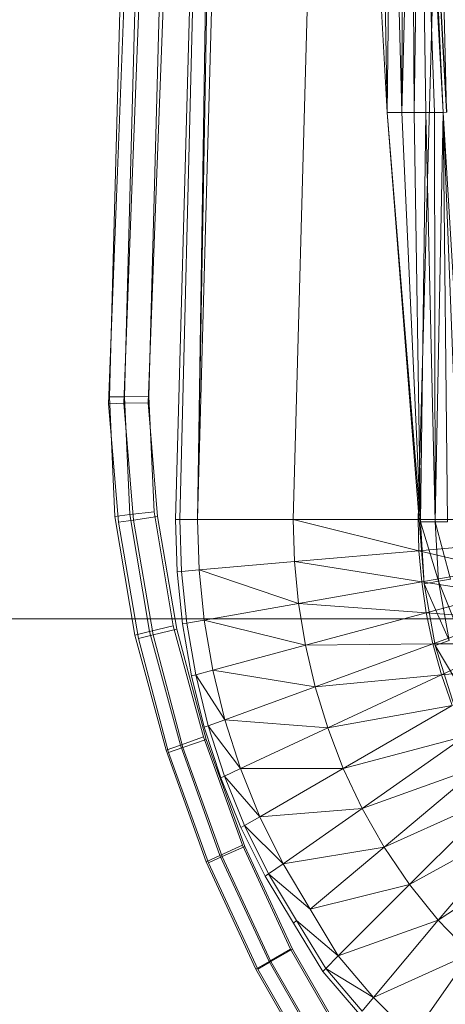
# Model space of a CAD drawing. Header units: metres. Extents: x 391.1 to 430.4, y 12.7 to 29.8.
# Tile 53 of 208: x 401.672 to 401.791, y 27.453 to 27.729. Entities that reach past the tile are written whole.
import ezdxf

# ---------------------------------------------------------------- set-up
doc = ezdxf.new("R2010")
doc.units = ezdxf.units.M
doc.layers.add('A-DETL-____-MBND', color=7, linetype='Continuous', lineweight=18)
doc.layers.add('S-STRS-____-OTLN', color=7, linetype='Continuous', lineweight=18)

# ---------------------------------------------------------------- blocks, each defined once
blk = doc.blocks.new('Family - Inodor PB-155331-02_SAN_P0')
at = {"layer": 'A-DETL-____-MBND', "color": 253, "true_color": 0xaaaaaa}
for p, q in [((0.03494, 0.21652), (0.04902, 0.7262)), ((0.04902, 0.7262), (0.03612, 0.21652)), ((0.04902, 0.7262), (0.04107, 0.21652)), ((0.0502, 0.7262), (0.04107, 0.21652)), ((0.05515, 0.7262), (0.04107, 0.21652)), ((0.08204, 0.7262), (0.06796, 0.21652)), ((0.11707, 0.7262), (0.10299, 0.21652)), ((0.01865, 0.31422), (0.02604, 0.50472)), ((0.01865, 0.31422), (0.02604, 0.50472)), ((0.02287, 0.31404), (0.03025, 0.50425)), ((0.02287, 0.31404), (0.03025, 0.50425)), ((0.03707, 0.5035), (0.0297, 0.31375)), ((0.03707, 0.5035), (0.0297, 0.31375)), ((0.0297, 0.31375), (0.03707, 0.5035)), ((0.03707, 0.5035), (0.0297, 0.31375)), ((0.08802, 0.44565), (0.09437, 0.33076)), ((0.09212, 0.44566), (0.09437, 0.33076)), ((0.09212, 0.44566), (0.09437, 0.33076)), ((0.09554, 0.44566), (0.09437, 0.33076)), ((0.09437, 0.33076), (0.09554, 0.44566)), ((0.09554, 0.44566), (0.09846, 0.33077)), ((0.09554, 0.44566), (0.09846, 0.33077)), ((0.09882, 0.44566), (0.09846, 0.33077)), ((0.09846, 0.33077), (0.09882, 0.44566)), ((0.09846, 0.33077), (0.10126, 0.44566)), ((0.09846, 0.33077), (0.10126, 0.44566)), ((0.10126, 0.44566), (0.10188, 0.33077)), ((0.10126, 0.44566), (0.10188, 0.33077)), ((0.10371, 0.44566), (0.10188, 0.33077)), ((0.10188, 0.33077), (0.10371, 0.44566)), ((0.10371, 0.44566), (0.10516, 0.33077)), ((0.10371, 0.44566), (0.11005, 0.33077)), ((0.10371, 0.44566), (0.1076, 0.33077)), ((0.10371, 0.44566), (0.10516, 0.33077)), ((0.10371, 0.44566), (0.11005, 0.33077)), ((0.10371, 0.44566), (0.1076, 0.33077)), ((0.10461, 0.44571), (0.11096, 0.33082)), ((0.10471, 0.44572), (0.11005, 0.33077)), ((0.10471, 0.44572), (0.11105, 0.33082)), ((0.10471, 0.44572), (0.11005, 0.33077)), ((0.10471, 0.44572), (0.11105, 0.33082)), ((0.10839, 0.44571), (0.11096, 0.33082)), ((0.10839, 0.44571), (0.11096, 0.33082)), ((0.02057, 0.40793), (0.01643, 0.25093)), ((0.02057, 0.40793), (0.01643, 0.25093)), ((0.02479, 0.40776), (0.02066, 0.25097)), ((0.02479, 0.40776), (0.02066, 0.25097)), ((0.03162, 0.40749), (0.0275, 0.25103)), ((0.03162, 0.40749), (0.0275, 0.25103)), ((0.09437, 0.33076), (0.09846, 0.33077)), ((0.09437, 0.33076), (0.09846, 0.33077)), ((0.09437, 0.33076), (0.10371, 0.21587)), ((0.09437, 0.33076), (0.10371, 0.21587)), ((0.09437, 0.33076), (0.10473, 0.19854)), ((0.09846, 0.33077), (0.10371, 0.21587)), ((0.09846, 0.33077), (0.10188, 0.33077)), ((0.09846, 0.33077), (0.10188, 0.33077)), ((0.09846, 0.33077), (0.10371, 0.21587)), ((0.10188, 0.33077), (0.10371, 0.21587)), ((0.10188, 0.33077), (0.10516, 0.33077)), ((0.10188, 0.33077), (0.10516, 0.33077)), ((0.10188, 0.33077), (0.10371, 0.21587)), ((0.10516, 0.33077), (0.10371, 0.21587)), ((0.10371, 0.21587), (0.10516, 0.33077)), ((0.1076, 0.33077), (0.10516, 0.33077)), ((0.10516, 0.33077), (0.10781, 0.21587)), ((0.10516, 0.33077), (0.1076, 0.33077)), ((0.10516, 0.33077), (0.10781, 0.21587)), ((0.11005, 0.33077), (0.1076, 0.33077)), ((0.1076, 0.33077), (0.10781, 0.21587)), ((0.1076, 0.33077), (0.11005, 0.33077)), ((0.1076, 0.33077), (0.10781, 0.21587)), ((0.11005, 0.33077), (0.10781, 0.21587)), ((0.10781, 0.21587), (0.11005, 0.33077)), ((0.11105, 0.33082), (0.11005, 0.33077)), ((0.11005, 0.33077), (0.11105, 0.33082)), ((0.11005, 0.33077), (0.11123, 0.21587)), ((0.11005, 0.33077), (0.11694, 0.21587)), ((0.11005, 0.33077), (0.11451, 0.21587)), ((0.11005, 0.33077), (0.11123, 0.21587)), ((0.11005, 0.33077), (0.11694, 0.21587)), ((0.11005, 0.33077), (0.11451, 0.21587)), ((0.01617, 0.24905), (0.01865, 0.31422)), ((0.01617, 0.24905), (0.01865, 0.31422)), ((0.0204, 0.24916), (0.02287, 0.31404)), ((0.0204, 0.24916), (0.02287, 0.31404)), ((0.0297, 0.31375), (0.02725, 0.24933)), ((0.0297, 0.31375), (0.02725, 0.24933)), ((0.02725, 0.24933), (0.0297, 0.31375)), ((0.0297, 0.31375), (0.02725, 0.24933)), ((0.01617, 0.24905), (0.0204, 0.24916)), ((0.0204, 0.24916), (0.01617, 0.24905)), ((0.01894, 0.2158), (0.01617, 0.24905)), ((0.01894, 0.2158), (0.01617, 0.24905)), ((0.01643, 0.25093), (0.02066, 0.25097)), ((0.02066, 0.25097), (0.01643, 0.25093)), ((0.01643, 0.25093), (0.01789, 0.21744)), ((0.01643, 0.25093), (0.01789, 0.21744)), ((0.0204, 0.24916), (0.02725, 0.24933)), ((0.02725, 0.24933), (0.0204, 0.24916)), ((0.02314, 0.2164), (0.0204, 0.24916)), ((0.02314, 0.2164), (0.0204, 0.24916)), ((0.02066, 0.25097), (0.0275, 0.25103)), ((0.0275, 0.25103), (0.02066, 0.25097)), ((0.02066, 0.25097), (0.0221, 0.21793)), ((0.02066, 0.25097), (0.0221, 0.21793)), ((0.02725, 0.24933), (0.02992, 0.21736)), ((0.02725, 0.24933), (0.02992, 0.21736)), ((0.02992, 0.21736), (0.02725, 0.24933)), ((0.02725, 0.24933), (0.02992, 0.21736)), ((0.0275, 0.25103), (0.02891, 0.21873)), ((0.0275, 0.25103), (0.02891, 0.21873)), ((0.0221, 0.21793), (0.02891, 0.21873)), ((0.02891, 0.21873), (0.0221, 0.21793)), ((0.02891, 0.21873), (0.0343, 0.18674)), ((0.02891, 0.21873), (0.0343, 0.18674)), ((0.01789, 0.21744), (0.0221, 0.21793)), ((0.0221, 0.21793), (0.01789, 0.21744)), ((0.01789, 0.21744), (0.02351, 0.18411)), ((0.01789, 0.21744), (0.02351, 0.18411)), ((0.01894, 0.2158), (0.02314, 0.2164)), ((0.02314, 0.2164), (0.01894, 0.2158)), ((0.02457, 0.18317), (0.01894, 0.2158)), ((0.02457, 0.18317), (0.01894, 0.2158)), ((0.0221, 0.21793), (0.02763, 0.18512)), ((0.0221, 0.21793), (0.02763, 0.18512)), ((0.02314, 0.2164), (0.02992, 0.21736)), ((0.02992, 0.21736), (0.02314, 0.2164)), ((0.02869, 0.18417), (0.02314, 0.2164)), ((0.02869, 0.18417), (0.02314, 0.2164)), ((0.02992, 0.21736), (0.03536, 0.18578)), ((0.02992, 0.21736), (0.03536, 0.18578)), ((0.03536, 0.18578), (0.02992, 0.21736)), ((0.02992, 0.21736), (0.03536, 0.18578)), ((0.03544, 0.20186), (0.03494, 0.21652)), ((0.03494, 0.21652), (0.03612, 0.21652)), ((0.03612, 0.21652), (0.03662, 0.20196)), ((0.03612, 0.21652), (0.04107, 0.21652)), ((0.04107, 0.21652), (0.04155, 0.20239)), ((0.06796, 0.21652), (0.04107, 0.21652)), ((0.06796, 0.21652), (0.06834, 0.20474)), ((0.06796, 0.21652), (0.10325, 0.20779)), ((0.10299, 0.21652), (0.06796, 0.21652)), ((0.10299, 0.21652), (0.10325, 0.20779)), ((0.12375, 0.21652), (0.10299, 0.21652)), ((0.10371, 0.21587), (0.10473, 0.19854)), ((0.10371, 0.21587), (0.10876, 0.19926)), ((0.10371, 0.21587), (0.10473, 0.19854)), ((0.10371, 0.21587), (0.10781, 0.21587)), ((0.10371, 0.21587), (0.10781, 0.21587)), ((0.10371, 0.21587), (0.10876, 0.19926)), ((0.10781, 0.21587), (0.10876, 0.19926)), ((0.10781, 0.21587), (0.11213, 0.19985)), ((0.10781, 0.21587), (0.10876, 0.19926)), ((0.10781, 0.21587), (0.11123, 0.21587)), ((0.10781, 0.21587), (0.11123, 0.21587)), ((0.10781, 0.21587), (0.11213, 0.19985)), ((0.10325, 0.20779), (0.06834, 0.20474)), ((0.12393, 0.2096), (0.10325, 0.20779)), ((0.10325, 0.20779), (0.10402, 0.19907)), ((0.10325, 0.20779), (0.12449, 0.20268)), ((0.06834, 0.20474), (0.04155, 0.20239)), ((0.06834, 0.20474), (0.06948, 0.19298)), ((0.06834, 0.20474), (0.10402, 0.19907)), ((0.03662, 0.20196), (0.03544, 0.20186)), ((0.03695, 0.18724), (0.03544, 0.20186)), ((0.04155, 0.20239), (0.03662, 0.20196)), ((0.03662, 0.20196), (0.03811, 0.18745)), ((0.04155, 0.20239), (0.04299, 0.1883)), ((0.04155, 0.20239), (0.06948, 0.19298)), ((0.12449, 0.20268), (0.10402, 0.19907)), ((0.10402, 0.19907), (0.06948, 0.19298)), ((0.10402, 0.19907), (0.10532, 0.19035)), ((0.10402, 0.19907), (0.12543, 0.19574)), ((0.10876, 0.19926), (0.10473, 0.19854)), ((0.10473, 0.19854), (0.10876, 0.19926)), ((0.11213, 0.19985), (0.10876, 0.19926)), ((0.10876, 0.19926), (0.11213, 0.19985)), ((0.10876, 0.19926), (0.11169, 0.18265)), ((0.10876, 0.19926), (0.1149, 0.18381)), ((0.10876, 0.19926), (0.11169, 0.18265)), ((0.10876, 0.19926), (0.1149, 0.18381)), ((0.10473, 0.19854), (0.11169, 0.18265)), ((0.10473, 0.19854), (0.10784, 0.18124)), ((0.10473, 0.19854), (0.11169, 0.18265)), ((0.12543, 0.19574), (0.10532, 0.19035)), ((0.06948, 0.19298), (0.04299, 0.1883)), ((0.06948, 0.19298), (0.0714, 0.18126)), ((0.06948, 0.19298), (0.10532, 0.19035)), ((0.04299, 0.1883), (0.03811, 0.18745)), ((0.04299, 0.1883), (0.04539, 0.17429)), ((0.04299, 0.1883), (0.0714, 0.18126)), ((0.10532, 0.19035), (0.0714, 0.18126)), ((0.10532, 0.19035), (0.10716, 0.18164)), ((0.10532, 0.19035), (0.12677, 0.18878)), ((0.12677, 0.18878), (0.10716, 0.18164)), ((0.02351, 0.18411), (0.02763, 0.18512)), ((0.02763, 0.18512), (0.02351, 0.18411)), ((0.02763, 0.18512), (0.0343, 0.18674)), ((0.0343, 0.18674), (0.02763, 0.18512)), ((0.02763, 0.18512), (0.03632, 0.15326)), ((0.02763, 0.18512), (0.03632, 0.15326)), ((0.02869, 0.18417), (0.03536, 0.18578)), ((0.03536, 0.18578), (0.02869, 0.18417)), ((0.0343, 0.18674), (0.04281, 0.15553)), ((0.0343, 0.18674), (0.04281, 0.15553)), ((0.03536, 0.18578), (0.04353, 0.15485)), ((0.03536, 0.18578), (0.04353, 0.15485)), ((0.04353, 0.15485), (0.03536, 0.18578)), ((0.03536, 0.18578), (0.04353, 0.15485)), ((0.03811, 0.18745), (0.03695, 0.18724)), ((0.03947, 0.1727), (0.03695, 0.18724)), ((0.03811, 0.18745), (0.04061, 0.17301)), ((0.02351, 0.18411), (0.0323, 0.15186)), ((0.02351, 0.18411), (0.0323, 0.15186)), ((0.02457, 0.18317), (0.02869, 0.18417)), ((0.02869, 0.18417), (0.02457, 0.18317)), ((0.033, 0.15122), (0.02457, 0.18317)), ((0.033, 0.15122), (0.02457, 0.18317)), ((0.03703, 0.15261), (0.02869, 0.18417)), ((0.03703, 0.15261), (0.02869, 0.18417)), ((0.11169, 0.18265), (0.10784, 0.18124)), ((0.10784, 0.18124), (0.11169, 0.18265)), ((0.0714, 0.18126), (0.04539, 0.17429)), ((0.0714, 0.18126), (0.10716, 0.18164)), ((0.0714, 0.18126), (0.07412, 0.16961)), ((0.10716, 0.18164), (0.07412, 0.16961)), ((0.10716, 0.18164), (0.12854, 0.1818)), ((0.10716, 0.18164), (0.10958, 0.17296)), ((0.10784, 0.18124), (0.11676, 0.16609)), ((0.10784, 0.18124), (0.11676, 0.16609)), ((0.10784, 0.18124), (0.11322, 0.16404)), ((0.12854, 0.1818), (0.10958, 0.17296)), ((0.04539, 0.17429), (0.04061, 0.17301)), ((0.04539, 0.17429), (0.04879, 0.16039)), ((0.04539, 0.17429), (0.07412, 0.16961)), ((0.10958, 0.17296), (0.13077, 0.17482)), ((0.04061, 0.17301), (0.03947, 0.1727)), ((0.04303, 0.1583), (0.03947, 0.1727)), ((0.04061, 0.17301), (0.04414, 0.1587)), ((0.04061, 0.17301), (0.04879, 0.16039)), ((0.07412, 0.16961), (0.10958, 0.17296)), ((0.10958, 0.17296), (0.07765, 0.15807)), ((0.10958, 0.17296), (0.11259, 0.16433)), ((0.07412, 0.16961), (0.04879, 0.16039)), ((0.07412, 0.16961), (0.07765, 0.15807)), ((0.07765, 0.15807), (0.11259, 0.16433)), ((0.11259, 0.16433), (0.08203, 0.14668)), ((0.04879, 0.16039), (0.04414, 0.1587)), ((0.04879, 0.16039), (0.05319, 0.14667)), ((0.04879, 0.16039), (0.07765, 0.15807)), ((0.04414, 0.1587), (0.04303, 0.1583)), ((0.04764, 0.14407), (0.04303, 0.1583)), ((0.04414, 0.1587), (0.04871, 0.14458)), ((0.04414, 0.1587), (0.05319, 0.14667)), ((0.07765, 0.15807), (0.05319, 0.14667)), ((0.07765, 0.15807), (0.08203, 0.14668)), ((0.03632, 0.15326), (0.04281, 0.15553)), ((0.04281, 0.15553), (0.03632, 0.15326)), ((0.03703, 0.15261), (0.04353, 0.15485)), ((0.04353, 0.15485), (0.03703, 0.15261)), ((0.04281, 0.15553), (0.0537, 0.12517)), ((0.04281, 0.15553), (0.0537, 0.12517)), ((0.04353, 0.15485), (0.05435, 0.12484)), ((0.04353, 0.15485), (0.05435, 0.12484)), ((0.05435, 0.12484), (0.04353, 0.15485)), ((0.04353, 0.15485), (0.05435, 0.12484)), ((0.08203, 0.14668), (0.11625, 0.15578)), ((0.11625, 0.15578), (0.0873, 0.13551)), ((0.0323, 0.15186), (0.03632, 0.15326)), ((0.03632, 0.15326), (0.0323, 0.15186)), ((0.033, 0.15122), (0.03703, 0.15261)), ((0.03703, 0.15261), (0.033, 0.15122)), ((0.03632, 0.15326), (0.04741, 0.12232)), ((0.03632, 0.15326), (0.04741, 0.12232)), ((0.04807, 0.12198), (0.03703, 0.15261)), ((0.04807, 0.12198), (0.03703, 0.15261)), ((0.0323, 0.15186), (0.04352, 0.12055)), ((0.0323, 0.15186), (0.04352, 0.12055)), ((0.04418, 0.12022), (0.033, 0.15122)), ((0.04418, 0.12022), (0.033, 0.15122)), ((0.05319, 0.14667), (0.04871, 0.14458)), ((0.05319, 0.14667), (0.08203, 0.14668)), ((0.05319, 0.14667), (0.05861, 0.13316)), ((0.08203, 0.14668), (0.05861, 0.13316)), ((0.08203, 0.14668), (0.0873, 0.13551)), ((0.0873, 0.13551), (0.12058, 0.14737)), ((0.12058, 0.14737), (0.09347, 0.12462)), ((0.04871, 0.14458), (0.04764, 0.14407)), ((0.0533, 0.1301), (0.04764, 0.14407)), ((0.04871, 0.14458), (0.05433, 0.13069)), ((0.05861, 0.13316), (0.04871, 0.14458)), ((0.09347, 0.12462), (0.12563, 0.13916)), ((0.12563, 0.13916), (0.10059, 0.11411)), ((0.05861, 0.13316), (0.0873, 0.13551)), ((0.0873, 0.13551), (0.06512, 0.11998)), ((0.0873, 0.13551), (0.09347, 0.12462)), ((0.05861, 0.13316), (0.05433, 0.13069)), ((0.05861, 0.13316), (0.06512, 0.11998)), ((0.05433, 0.13069), (0.0533, 0.1301)), ((0.06009, 0.11646), (0.0533, 0.1301)), ((0.05433, 0.13069), (0.06106, 0.11714)), ((0.06512, 0.11998), (0.05433, 0.13069)), ((0.10059, 0.11411), (0.13144, 0.13124)), ((0.13144, 0.13124), (0.10866, 0.1041)), ((0.04741, 0.12232), (0.0537, 0.12517)), ((0.0537, 0.12517), (0.04741, 0.12232)), ((0.04807, 0.12198), (0.05435, 0.12484)), ((0.05435, 0.12484), (0.04807, 0.12198)), ((0.0537, 0.12517), (0.0672, 0.09599)), ((0.0537, 0.12517), (0.0672, 0.09599)), ((0.05435, 0.12484), (0.06773, 0.09601)), ((0.05435, 0.12484), (0.06773, 0.09601)), ((0.06773, 0.09601), (0.05435, 0.12484)), ((0.05435, 0.12484), (0.06773, 0.09601)), ((0.06512, 0.11998), (0.09347, 0.12462)), ((0.09347, 0.12462), (0.07271, 0.1072)), ((0.09347, 0.12462), (0.10059, 0.11411)), ((0.04352, 0.12055), (0.04741, 0.12232)), ((0.04741, 0.12232), (0.04352, 0.12055)), ((0.04418, 0.12022), (0.04807, 0.12198)), ((0.04807, 0.12198), (0.04418, 0.12022)), ((0.04741, 0.12232), (0.06119, 0.09254)), ((0.04741, 0.12232), (0.06119, 0.09254)), ((0.06173, 0.09255), (0.04807, 0.12198)), ((0.06173, 0.09255), (0.04807, 0.12198)), ((0.10866, 0.1041), (0.13802, 0.12373)), ((0.04352, 0.12055), (0.05747, 0.09041)), ((0.04352, 0.12055), (0.05747, 0.09041)), ((0.05801, 0.09042), (0.04418, 0.12022)), ((0.05801, 0.09042), (0.04418, 0.12022)), ((0.06512, 0.11998), (0.06106, 0.11714)), ((0.06512, 0.11998), (0.07271, 0.1072)), ((0.06106, 0.11714), (0.06009, 0.11646)), ((0.06801, 0.10326), (0.06009, 0.11646)), ((0.06106, 0.11714), (0.06892, 0.10402)), ((0.07271, 0.1072), (0.06106, 0.11714)), ((0.07271, 0.1072), (0.10059, 0.11411)), ((0.10059, 0.11411), (0.08058, 0.0941)), ((0.10059, 0.11411), (0.10866, 0.1041)), ((0.07271, 0.1072), (0.08058, 0.0941)), ((0.06892, 0.10402), (0.06801, 0.10326)), ((0.07624, 0.08977), (0.06801, 0.10326)), ((0.06892, 0.10402), (0.07708, 0.0906)), ((0.08058, 0.0941), (0.06892, 0.10402)), ((0.08058, 0.0941), (0.10866, 0.1041)), ((0.10866, 0.1041), (0.09047, 0.08242)), ((0.10866, 0.1041), (0.1177, 0.09472)), ((0.06119, 0.09254), (0.0672, 0.09599)), ((0.0672, 0.09599), (0.06119, 0.09254)), ((0.06173, 0.09255), (0.06773, 0.09601)), ((0.06773, 0.09601), (0.06173, 0.09255)), ((0.0672, 0.09599), (0.08315, 0.06832)), ((0.0672, 0.09599), (0.08315, 0.06832)), ((0.06773, 0.09601), (0.08357, 0.06857)), ((0.06773, 0.09601), (0.08357, 0.06857)), ((0.08357, 0.06857), (0.06773, 0.09601)), ((0.06773, 0.09601), (0.08357, 0.06857)), ((0.08058, 0.0941), (0.07708, 0.0906)), ((0.08058, 0.0941), (0.09047, 0.08242)), ((0.09047, 0.08242), (0.1177, 0.09472)), ((0.1177, 0.09472), (0.10148, 0.07154)), ((0.05747, 0.09041), (0.06119, 0.09254)), ((0.06119, 0.09254), (0.05747, 0.09041)), ((0.05801, 0.09042), (0.06173, 0.09255)), ((0.06173, 0.09255), (0.05801, 0.09042)), ((0.06119, 0.09254), (0.07764, 0.06401)), ((0.06119, 0.09254), (0.07764, 0.06401)), ((0.07808, 0.06423), (0.06173, 0.09255)), ((0.07808, 0.06423), (0.06173, 0.09255)), ((0.05747, 0.09041), (0.07423, 0.06135)), ((0.05747, 0.09041), (0.07423, 0.06135)), ((0.07468, 0.06155), (0.05801, 0.09042)), ((0.07468, 0.06155), (0.05801, 0.09042)), ((0.07708, 0.0906), (0.07624, 0.08977)), ((0.08653, 0.07772), (0.07624, 0.08977)), ((0.07708, 0.0906), (0.08729, 0.07863)), ((0.09047, 0.08242), (0.07708, 0.0906)), ((0.09047, 0.08242), (0.08729, 0.07863)), ((0.09047, 0.08242), (0.10148, 0.07154))]:
    blk.add_line(p, q, dxfattribs=at)
blk = doc.blocks.new('Family - Escala PB-155778-02_SAN_P0')
at = {"layer": 'A-DETL-____-MBND', "color": 253, "true_color": 0xaaaaaa}
blk.add_line((1.8, 0.41918), (0, 0.41918), dxfattribs=at)
blk.add_line((1.8, 0.41918), (0, 0.41918), dxfattribs=at)
blk = doc.blocks.new('LONDR55-XX_ZZ-ARQ-CAA-M3D-Londres55_ifc-1-02_SAN_P0')
at = {"layer": 'A-DETL-____-MBND', "color": 253, "lineweight": 18, "true_color": 0xaaaaaa}
blk.add_blockref('Family - Inodor PB-155331-02_SAN_P0', (401.68048, 27.37206), dxfattribs=at)
at = {"layer": 'S-STRS-____-OTLN', "color": 253, "lineweight": 18, "true_color": 0xaaaaaa}
blk.add_blockref('Family - Escala PB-155778-02_SAN_P0', (401.45432, 27.1416), dxfattribs=at)

msp = doc.modelspace()

# ---------------------------------------------------------------- block references
at = {"lineweight": 5}
msp.add_blockref('LONDR55-XX_ZZ-ARQ-CAA-M3D-Londres55_ifc-1-02_SAN_P0', (0, 0), dxfattribs=at)

doc.saveas('drawing.dxf')
